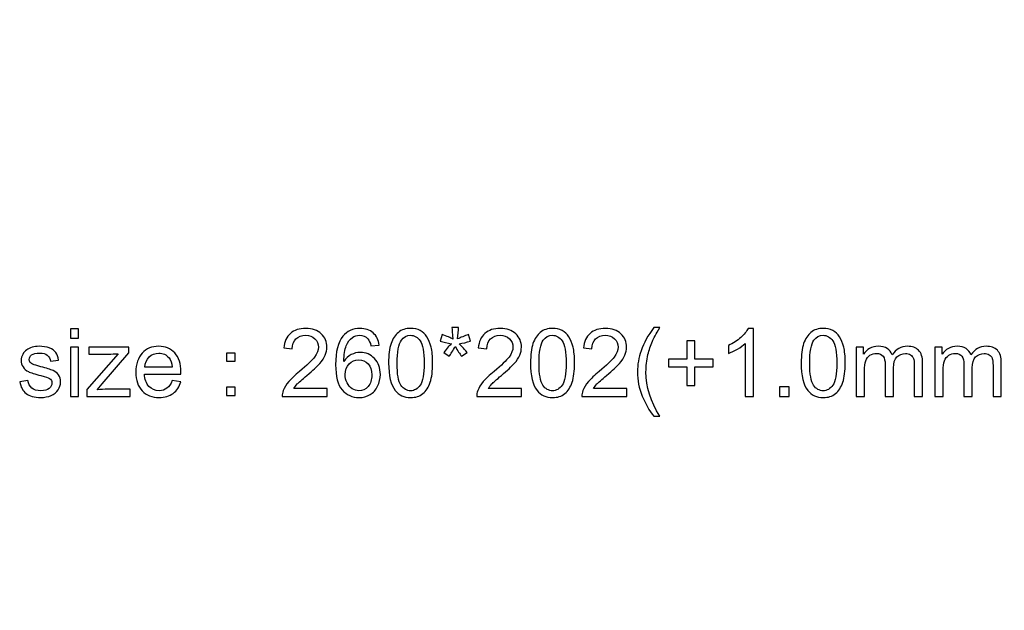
# Model space of a CAD drawing. Header units: centimetres. Extents: x -21 to 21, y -29.7 to 29.7.
# Tile 10 of 75: x -0.2 to 7.1, y -21 to -16.7. Entities that reach past the tile are written whole.
import ezdxf

# ---------------------------------------------------------------- set-up
doc = ezdxf.new("R2010")
doc.units = ezdxf.units.CM
doc.header["$MEASUREMENT"] = 0
doc.layers.add('06___PRT_ALL_SURFS', color=7, linetype='Continuous')

msp = doc.modelspace()

# ---------------------------------------------------------------- linework, layer by layer
at = {"layer": '06___PRT_ALL_SURFS', "color": 8, "lineweight": 5}
msp.add_open_spline([(-21.0058, -29.70447), (-21.0058, -29.70447), (20.9942, -29.70447), (20.9942, -29.70447), (20.9942, -29.70447), (20.9942, 29.69554), (20.9942, 29.69554), (20.9942, 29.69554), (-21.0058, 29.69554), (-21.0058, 29.69554), (-21.0058, 29.69554), (-21.0058, -29.70447), (-21.0058, -29.70447)], degree=3, knots=[0, 0, 0, 0, 0.25, 0.25, 0.25, 0.5, 0.5, 0.5, 0.75, 0.75, 0.75, 1, 1, 1, 1], dxfattribs=at)
at = {"layer": '06___PRT_ALL_SURFS', "color": 8}
for points, knots in [([(0.19459, -19.03931), (0.19459, -19.03931), (0.19459, -18.96986), (0.19459, -18.96986), (0.19459, -18.96986), (0.2557, -18.96986), (0.2557, -18.96986), (0.2557, -18.96986), (0.2557, -19.03931), (0.2557, -19.03931), (0.2557, -19.03931), (0.19459, -19.03931), (0.19459, -19.03931)], [0, 0, 0, 0, 0.25, 0.25, 0.25, 0.5, 0.5, 0.5, 0.75, 0.75, 0.75, 1, 1, 1, 1]), ([(2.08024, -19.40875), (2.08024, -19.40875), (2.08024, -19.46708), (2.08024, -19.46708), (2.08024, -19.46708), (1.75108, -19.46708), (1.75108, -19.46708), (1.75061, -19.45238), (1.75304, -19.43826), (1.75825, -19.42461), (1.7667, -19.40227), (1.78024, -19.38016), (1.79888, -19.35852), (1.81751, -19.33687), (1.84413, -19.31187), (1.87874, -19.28352), (1.93256, -19.23919), (1.96913, -19.20412), (1.98823, -19.17819), (2.00744, -19.15227), (2.01705, -19.12773), (2.01705, -19.10458), (2.01705, -19.08039), (2.00837, -19.06002), (1.99101, -19.04336), (1.97364, -19.02681), (1.95096, -19.01847), (1.92307, -19.01847), (1.89355, -19.01847), (1.86994, -19.02727), (1.85223, -19.04486), (1.83452, -19.06234), (1.82561, -19.08664), (1.82538, -19.11778), (1.82538, -19.11778), (1.76288, -19.11153), (1.76288, -19.11153), (1.76716, -19.06477), (1.78337, -19.02912), (1.81138, -19.00458), (1.8395, -18.98005), (1.87712, -18.96778), (1.92445, -18.96778), (1.97214, -18.96778), (2.00999, -18.98097), (2.03776, -19.00748), (2.06566, -19.03398), (2.07955, -19.06685), (2.07955, -19.10597), (2.07955, -19.12588), (2.0755, -19.14544), (2.06728, -19.16465), (2.05918, -19.18398), (2.04564, -19.20424), (2.02677, -19.22553), (2.00779, -19.24671), (1.97642, -19.27599), (1.93267, -19.31303), (1.89598, -19.34382), (1.87237, -19.36465), (1.86195, -19.37565), (1.85154, -19.38664), (1.84297, -19.39764), (1.83614, -19.40875), (1.83614, -19.40875), (2.08024, -19.40875), (2.08024, -19.40875)], [0, 0, 0, 0, 0.0454545, 0.0454545, 0.0454545, 0.0909091, 0.0909091, 0.0909091, 0.1363636, 0.1363636, 0.1363636, 0.1818182, 0.1818182, 0.1818182, 0.2272727, 0.2272727, 0.2272727, 0.2727273, 0.2727273, 0.2727273, 0.3181818, 0.3181818, 0.3181818, 0.3636364, 0.3636364, 0.3636364, 0.4090909, 0.4090909, 0.4090909, 0.4545455, 0.4545455, 0.4545455, 0.5, 0.5, 0.5, 0.5454545, 0.5454545, 0.5454545, 0.5909091, 0.5909091, 0.5909091, 0.6363636, 0.6363636, 0.6363636, 0.6818182, 0.6818182, 0.6818182, 0.7272727, 0.7272727, 0.7272727, 0.7727273, 0.7727273, 0.7727273, 0.8181818, 0.8181818, 0.8181818, 0.8636364, 0.8636364, 0.8636364, 0.9090909, 0.9090909, 0.9090909, 0.9545455, 0.9545455, 0.9545455, 1, 1, 1, 1]), ([(2.46369, -19.09139), (2.46369, -19.09139), (2.40327, -19.09625), (2.40327, -19.09625), (2.39783, -19.07229), (2.39008, -19.05481), (2.38001, -19.04394), (2.36346, -19.02646), (2.34297, -19.01778), (2.31867, -19.01778), (2.29911, -19.01778), (2.28175, -19.02322), (2.26682, -19.0341), (2.2476, -19.0481), (2.23256, -19.06847), (2.22133, -19.09532), (2.21022, -19.12229), (2.20443, -19.1606), (2.20397, -19.21025), (2.21867, -19.18792), (2.23672, -19.17125), (2.25802, -19.16049), (2.27932, -19.14961), (2.30154, -19.14417), (2.32492, -19.14417), (2.36566, -19.14417), (2.40038, -19.15921), (2.42908, -19.18919), (2.45767, -19.21917), (2.47202, -19.25782), (2.47202, -19.30539), (2.47202, -19.33664), (2.46531, -19.36558), (2.45189, -19.39243), (2.43834, -19.41928), (2.41994, -19.43977), (2.39633, -19.454), (2.37283, -19.46824), (2.3461, -19.47542), (2.31624, -19.47542), (2.26543, -19.47542), (2.22388, -19.45667), (2.1917, -19.41928), (2.15964, -19.3819), (2.14355, -19.32021), (2.14355, -19.23433), (2.14355, -19.13826), (2.16138, -19.06836), (2.19691, -19.02472), (2.22793, -18.98676), (2.26971, -18.96778), (2.32237, -18.96778), (2.36149, -18.96778), (2.39367, -18.97877), (2.41867, -19.00065), (2.44367, -19.02252), (2.45871, -19.05273), (2.46369, -19.09139)], [0, 0, 0, 0, 0.0526316, 0.0526316, 0.0526316, 0.1052632, 0.1052632, 0.1052632, 0.1578947, 0.1578947, 0.1578947, 0.2105263, 0.2105263, 0.2105263, 0.2631579, 0.2631579, 0.2631579, 0.3157895, 0.3157895, 0.3157895, 0.3684211, 0.3684211, 0.3684211, 0.4210526, 0.4210526, 0.4210526, 0.4736842, 0.4736842, 0.4736842, 0.5263158, 0.5263158, 0.5263158, 0.5789474, 0.5789474, 0.5789474, 0.6315789, 0.6315789, 0.6315789, 0.6842105, 0.6842105, 0.6842105, 0.7368421, 0.7368421, 0.7368421, 0.7894737, 0.7894737, 0.7894737, 0.8421053, 0.8421053, 0.8421053, 0.8947368, 0.8947368, 0.8947368, 0.9473684, 0.9473684, 0.9473684, 1, 1, 1, 1]), ([(2.53256, -19.22171), (2.53256, -19.16303), (2.53857, -19.11558), (2.55061, -19.0797), (2.56276, -19.0437), (2.5807, -19.01604), (2.60455, -18.99671), (2.62827, -18.97738), (2.65825, -18.96778), (2.69436, -18.96778), (2.72098, -18.96778), (2.74436, -18.9731), (2.76462, -18.98386), (2.78476, -18.99463), (2.80142, -19.01014), (2.81439, -19.03039), (2.82735, -19.05053), (2.83753, -19.07519), (2.84494, -19.10424), (2.85246, -19.13329), (2.85617, -19.17252), (2.85617, -19.22171), (2.85617, -19.28005), (2.85015, -19.32727), (2.83823, -19.36315), (2.82631, -19.39914), (2.80837, -19.42681), (2.78452, -19.44625), (2.7608, -19.46569), (2.7307, -19.47542), (2.69436, -19.47542), (2.64656, -19.47542), (2.60894, -19.4584), (2.58163, -19.42426), (2.54888, -19.38259), (2.53256, -19.31511), (2.53256, -19.22171)], [0, 0, 0, 0, 0.0833333, 0.0833333, 0.0833333, 0.1666667, 0.1666667, 0.1666667, 0.25, 0.25, 0.25, 0.3333333, 0.3333333, 0.3333333, 0.4166667, 0.4166667, 0.4166667, 0.5, 0.5, 0.5, 0.5833333, 0.5833333, 0.5833333, 0.6666667, 0.6666667, 0.6666667, 0.75, 0.75, 0.75, 0.8333333, 0.8333333, 0.8333333, 0.9166667, 0.9166667, 0.9166667, 1, 1, 1, 1]), ([(2.59506, -19.22194), (2.59506, -19.30377), (2.60455, -19.35817), (2.62364, -19.38502), (2.64274, -19.41199), (2.66635, -19.42542), (2.69436, -19.42542), (2.72237, -19.42542), (2.74598, -19.41187), (2.76508, -19.38491), (2.78418, -19.35782), (2.79367, -19.30354), (2.79367, -19.22194), (2.79367, -19.14011), (2.78418, -19.08572), (2.76508, -19.05886), (2.7461, -19.0319), (2.72226, -19.01847), (2.69367, -19.01847), (2.66566, -19.01847), (2.6432, -19.03039), (2.62642, -19.05412), (2.60547, -19.08433), (2.59506, -19.14035), (2.59506, -19.22194)], [0, 0, 0, 0, 0.125, 0.125, 0.125, 0.25, 0.25, 0.25, 0.375, 0.375, 0.375, 0.5, 0.5, 0.5, 0.625, 0.625, 0.625, 0.75, 0.75, 0.75, 0.875, 0.875, 0.875, 1, 1, 1, 1]), ([(2.91114, -19.06083), (2.91114, -19.06083), (2.92665, -19.01292), (2.92665, -19.01292), (2.96253, -19.02553), (2.98846, -19.03641), (3.00478, -19.04567), (3.0005, -19.00493), (2.99818, -18.97681), (2.99795, -18.96153), (2.99795, -18.96153), (3.04726, -18.96153), (3.04726, -18.96153), (3.04656, -18.98386), (3.04401, -19.01176), (3.03938, -19.04532), (3.06265, -19.03363), (3.08927, -19.02275), (3.11925, -19.01292), (3.11925, -19.01292), (3.13476, -19.06083), (3.13476, -19.06083), (3.10617, -19.07032), (3.07816, -19.07669), (3.05061, -19.07981), (3.06438, -19.09174), (3.08371, -19.11315), (3.10871, -19.14382), (3.10871, -19.14382), (3.0682, -19.17264), (3.0682, -19.17264), (3.05513, -19.15481), (3.03962, -19.13051), (3.02179, -19.09984), (3.00501, -19.13167), (2.99031, -19.15597), (2.97769, -19.17264), (2.97769, -19.17264), (2.93788, -19.14382), (2.93788, -19.14382), (2.96392, -19.11153), (2.98267, -19.09023), (2.9939, -19.07981), (2.96485, -19.07414), (2.9373, -19.06778), (2.91114, -19.06083)], [0, 0, 0, 0, 0.0666667, 0.0666667, 0.0666667, 0.1333333, 0.1333333, 0.1333333, 0.2, 0.2, 0.2, 0.2666667, 0.2666667, 0.2666667, 0.3333333, 0.3333333, 0.3333333, 0.4, 0.4, 0.4, 0.4666667, 0.4666667, 0.4666667, 0.5333333, 0.5333333, 0.5333333, 0.6, 0.6, 0.6, 0.6666667, 0.6666667, 0.6666667, 0.7333333, 0.7333333, 0.7333333, 0.8, 0.8, 0.8, 0.8666667, 0.8666667, 0.8666667, 0.9333333, 0.9333333, 0.9333333, 1, 1, 1, 1]), ([(3.50917, -19.40875), (3.50917, -19.40875), (3.50917, -19.46708), (3.50917, -19.46708), (3.50917, -19.46708), (3.18001, -19.46708), (3.18001, -19.46708), (3.17954, -19.45238), (3.18198, -19.43826), (3.18718, -19.42461), (3.19563, -19.40227), (3.20917, -19.38016), (3.22781, -19.35852), (3.24644, -19.33687), (3.27306, -19.31187), (3.30767, -19.28352), (3.36149, -19.23919), (3.39806, -19.20412), (3.41716, -19.17819), (3.43637, -19.15227), (3.44598, -19.12773), (3.44598, -19.10458), (3.44598, -19.08039), (3.4373, -19.06002), (3.41994, -19.04336), (3.40258, -19.02681), (3.37989, -19.01847), (3.352, -19.01847), (3.32249, -19.01847), (3.29887, -19.02727), (3.28117, -19.04486), (3.26346, -19.06234), (3.25454, -19.08664), (3.25431, -19.11778), (3.25431, -19.11778), (3.19181, -19.11153), (3.19181, -19.11153), (3.1961, -19.06477), (3.2123, -19.02912), (3.24031, -19.00458), (3.26843, -18.98005), (3.30605, -18.96778), (3.35339, -18.96778), (3.40107, -18.96778), (3.43892, -18.98097), (3.4667, -19.00748), (3.49459, -19.03398), (3.50848, -19.06685), (3.50848, -19.10597), (3.50848, -19.12588), (3.50443, -19.14544), (3.49621, -19.16465), (3.48811, -19.18398), (3.47457, -19.20424), (3.4557, -19.22553), (3.43672, -19.24671), (3.40536, -19.27599), (3.36161, -19.31303), (3.32492, -19.34382), (3.3013, -19.36465), (3.29089, -19.37565), (3.28047, -19.38664), (3.27191, -19.39764), (3.26508, -19.40875), (3.26508, -19.40875), (3.50917, -19.40875), (3.50917, -19.40875)], [0, 0, 0, 0, 0.0454545, 0.0454545, 0.0454545, 0.0909091, 0.0909091, 0.0909091, 0.1363636, 0.1363636, 0.1363636, 0.1818182, 0.1818182, 0.1818182, 0.2272727, 0.2272727, 0.2272727, 0.2727273, 0.2727273, 0.2727273, 0.3181818, 0.3181818, 0.3181818, 0.3636364, 0.3636364, 0.3636364, 0.4090909, 0.4090909, 0.4090909, 0.4545455, 0.4545455, 0.4545455, 0.5, 0.5, 0.5, 0.5454545, 0.5454545, 0.5454545, 0.5909091, 0.5909091, 0.5909091, 0.6363636, 0.6363636, 0.6363636, 0.6818182, 0.6818182, 0.6818182, 0.7272727, 0.7272727, 0.7272727, 0.7727273, 0.7727273, 0.7727273, 0.8181818, 0.8181818, 0.8181818, 0.8636364, 0.8636364, 0.8636364, 0.9090909, 0.9090909, 0.9090909, 0.9545455, 0.9545455, 0.9545455, 1, 1, 1, 1]), ([(3.57526, -19.22171), (3.57526, -19.16303), (3.58128, -19.11558), (3.59332, -19.0797), (3.60547, -19.0437), (3.62341, -19.01604), (3.64725, -18.99671), (3.67098, -18.97738), (3.70096, -18.96778), (3.73707, -18.96778), (3.76369, -18.96778), (3.78707, -18.9731), (3.80732, -18.98386), (3.82746, -18.99463), (3.84413, -19.01014), (3.85709, -19.03039), (3.87005, -19.05053), (3.88024, -19.07519), (3.88765, -19.10424), (3.89517, -19.13329), (3.89887, -19.17252), (3.89887, -19.22171), (3.89887, -19.28005), (3.89286, -19.32727), (3.88093, -19.36315), (3.86901, -19.39914), (3.85107, -19.42681), (3.82723, -19.44625), (3.8035, -19.46569), (3.77341, -19.47542), (3.73707, -19.47542), (3.68927, -19.47542), (3.65165, -19.4584), (3.62434, -19.42426), (3.59158, -19.38259), (3.57526, -19.31511), (3.57526, -19.22171)], [0, 0, 0, 0, 0.0833333, 0.0833333, 0.0833333, 0.1666667, 0.1666667, 0.1666667, 0.25, 0.25, 0.25, 0.3333333, 0.3333333, 0.3333333, 0.4166667, 0.4166667, 0.4166667, 0.5, 0.5, 0.5, 0.5833333, 0.5833333, 0.5833333, 0.6666667, 0.6666667, 0.6666667, 0.75, 0.75, 0.75, 0.8333333, 0.8333333, 0.8333333, 0.9166667, 0.9166667, 0.9166667, 1, 1, 1, 1]), ([(3.63776, -19.22194), (3.63776, -19.30377), (3.64725, -19.35817), (3.66635, -19.38502), (3.68545, -19.41199), (3.70906, -19.42542), (3.73707, -19.42542), (3.76508, -19.42542), (3.78869, -19.41187), (3.80779, -19.38491), (3.82688, -19.35782), (3.83637, -19.30354), (3.83637, -19.22194), (3.83637, -19.14011), (3.82688, -19.08572), (3.80779, -19.05886), (3.7888, -19.0319), (3.76496, -19.01847), (3.73637, -19.01847), (3.70836, -19.01847), (3.68591, -19.03039), (3.66913, -19.05412), (3.64818, -19.08433), (3.63776, -19.14035), (3.63776, -19.22194)], [0, 0, 0, 0, 0.125, 0.125, 0.125, 0.25, 0.25, 0.25, 0.375, 0.375, 0.375, 0.5, 0.5, 0.5, 0.625, 0.625, 0.625, 0.75, 0.75, 0.75, 0.875, 0.875, 0.875, 1, 1, 1, 1]), ([(4.28163, -19.40875), (4.28163, -19.40875), (4.28163, -19.46708), (4.28163, -19.46708), (4.28163, -19.46708), (3.95246, -19.46708), (3.95246, -19.46708), (3.952, -19.45238), (3.95443, -19.43826), (3.95964, -19.42461), (3.96809, -19.40227), (3.98163, -19.38016), (4.00026, -19.35852), (4.0189, -19.33687), (4.04552, -19.31187), (4.08012, -19.28352), (4.13394, -19.23919), (4.17052, -19.20412), (4.18961, -19.17819), (4.20883, -19.15227), (4.21843, -19.12773), (4.21843, -19.10458), (4.21843, -19.08039), (4.20975, -19.06002), (4.19239, -19.04336), (4.17503, -19.02681), (4.15235, -19.01847), (4.12445, -19.01847), (4.09494, -19.01847), (4.07133, -19.02727), (4.05362, -19.04486), (4.03591, -19.06234), (4.027, -19.08664), (4.02677, -19.11778), (4.02677, -19.11778), (3.96427, -19.11153), (3.96427, -19.11153), (3.96855, -19.06477), (3.98475, -19.02912), (4.01276, -19.00458), (4.04089, -18.98005), (4.0785, -18.96778), (4.12584, -18.96778), (4.17353, -18.96778), (4.21137, -18.98097), (4.23915, -19.00748), (4.26704, -19.03398), (4.28093, -19.06685), (4.28093, -19.10597), (4.28093, -19.12588), (4.27688, -19.14544), (4.26866, -19.16465), (4.26056, -19.18398), (4.24702, -19.20424), (4.22815, -19.22553), (4.20917, -19.24671), (4.17781, -19.27599), (4.13406, -19.31303), (4.09737, -19.34382), (4.07376, -19.36465), (4.06334, -19.37565), (4.05292, -19.38664), (4.04436, -19.39764), (4.03753, -19.40875), (4.03753, -19.40875), (4.28163, -19.40875), (4.28163, -19.40875)], [0, 0, 0, 0, 0.0454545, 0.0454545, 0.0454545, 0.0909091, 0.0909091, 0.0909091, 0.1363636, 0.1363636, 0.1363636, 0.1818182, 0.1818182, 0.1818182, 0.2272727, 0.2272727, 0.2272727, 0.2727273, 0.2727273, 0.2727273, 0.3181818, 0.3181818, 0.3181818, 0.3636364, 0.3636364, 0.3636364, 0.4090909, 0.4090909, 0.4090909, 0.4545455, 0.4545455, 0.4545455, 0.5, 0.5, 0.5, 0.5454545, 0.5454545, 0.5454545, 0.5909091, 0.5909091, 0.5909091, 0.6363636, 0.6363636, 0.6363636, 0.6818182, 0.6818182, 0.6818182, 0.7272727, 0.7272727, 0.7272727, 0.7727273, 0.7727273, 0.7727273, 0.8181818, 0.8181818, 0.8181818, 0.8636364, 0.8636364, 0.8636364, 0.9090909, 0.9090909, 0.9090909, 0.9545455, 0.9545455, 0.9545455, 1, 1, 1, 1]), ([(4.48105, -19.61292), (4.44748, -19.57044), (4.41901, -19.52079), (4.39575, -19.46384), (4.37248, -19.4069), (4.36091, -19.34787), (4.36091, -19.28687), (4.36091, -19.23306), (4.36959, -19.18155), (4.38695, -19.13236), (4.40732, -19.07519), (4.43869, -19.01824), (4.48105, -18.96153), (4.48105, -18.96153), (4.5248, -18.96153), (4.5248, -18.96153), (4.49748, -19.00852), (4.47931, -19.04208), (4.47052, -19.06222), (4.45674, -19.09336), (4.44586, -19.12588), (4.43799, -19.15979), (4.42827, -19.20204), (4.42341, -19.24451), (4.42341, -19.28722), (4.42341, -19.3959), (4.45721, -19.50447), (4.5248, -19.61292), (4.5248, -19.61292), (4.48105, -19.61292), (4.48105, -19.61292)], [0, 0, 0, 0, 0.1, 0.1, 0.1, 0.2, 0.2, 0.2, 0.3, 0.3, 0.3, 0.4, 0.4, 0.4, 0.5, 0.5, 0.5, 0.6, 0.6, 0.6, 0.7, 0.7, 0.7, 0.8, 0.8, 0.8, 0.9, 0.9, 0.9, 1, 1, 1, 1]), ([(5.21369, -19.46708), (5.21369, -19.46708), (5.15258, -19.46708), (5.15258, -19.46708), (5.15258, -19.46708), (5.15258, -19.07796), (5.15258, -19.07796), (5.13788, -19.09208), (5.11855, -19.10609), (5.09471, -19.12009), (5.07086, -19.1341), (5.04934, -19.14463), (5.03035, -19.15157), (5.03035, -19.15157), (5.03035, -19.09255), (5.03035, -19.09255), (5.0645, -19.07657), (5.09436, -19.05713), (5.11994, -19.03421), (5.14551, -19.01141), (5.16369, -18.98931), (5.17434, -18.96778), (5.17434, -18.96778), (5.21369, -18.96778), (5.21369, -18.96778), (5.21369, -18.96778), (5.21369, -19.46708), (5.21369, -19.46708)], [0, 0, 0, 0, 0.1111111, 0.1111111, 0.1111111, 0.2222222, 0.2222222, 0.2222222, 0.3333333, 0.3333333, 0.3333333, 0.4444444, 0.4444444, 0.4444444, 0.5555556, 0.5555556, 0.5555556, 0.6666667, 0.6666667, 0.6666667, 0.7777778, 0.7777778, 0.7777778, 0.8888889, 0.8888889, 0.8888889, 1, 1, 1, 1]), ([(5.56369, -19.22171), (5.56369, -19.16303), (5.5697, -19.11558), (5.58174, -19.0797), (5.59389, -19.0437), (5.61183, -19.01604), (5.63568, -18.99671), (5.6594, -18.97738), (5.68938, -18.96778), (5.72549, -18.96778), (5.75211, -18.96778), (5.77549, -18.9731), (5.79575, -18.98386), (5.81589, -18.99463), (5.83255, -19.01014), (5.84551, -19.03039), (5.85848, -19.05053), (5.86866, -19.07519), (5.87607, -19.10424), (5.88359, -19.13329), (5.8873, -19.17252), (5.8873, -19.22171), (5.8873, -19.28005), (5.88128, -19.32727), (5.86936, -19.36315), (5.85744, -19.39914), (5.8395, -19.42681), (5.81565, -19.44625), (5.79193, -19.46569), (5.76183, -19.47542), (5.72549, -19.47542), (5.67769, -19.47542), (5.64007, -19.4584), (5.61276, -19.42426), (5.58001, -19.38259), (5.56369, -19.31511), (5.56369, -19.22171)], [0, 0, 0, 0, 0.0833333, 0.0833333, 0.0833333, 0.1666667, 0.1666667, 0.1666667, 0.25, 0.25, 0.25, 0.3333333, 0.3333333, 0.3333333, 0.4166667, 0.4166667, 0.4166667, 0.5, 0.5, 0.5, 0.5833333, 0.5833333, 0.5833333, 0.6666667, 0.6666667, 0.6666667, 0.75, 0.75, 0.75, 0.8333333, 0.8333333, 0.8333333, 0.9166667, 0.9166667, 0.9166667, 1, 1, 1, 1]), ([(5.62619, -19.22194), (5.62619, -19.30377), (5.63568, -19.35817), (5.65477, -19.38502), (5.67387, -19.41199), (5.69748, -19.42542), (5.72549, -19.42542), (5.7535, -19.42542), (5.77711, -19.41187), (5.79621, -19.38491), (5.81531, -19.35782), (5.8248, -19.30354), (5.8248, -19.22194), (5.8248, -19.14011), (5.81531, -19.08572), (5.79621, -19.05886), (5.77723, -19.0319), (5.75339, -19.01847), (5.7248, -19.01847), (5.69679, -19.01847), (5.67433, -19.03039), (5.65755, -19.05412), (5.6366, -19.08433), (5.62619, -19.14035), (5.62619, -19.22194)], [0, 0, 0, 0, 0.125, 0.125, 0.125, 0.25, 0.25, 0.25, 0.375, 0.375, 0.375, 0.5, 0.5, 0.5, 0.625, 0.625, 0.625, 0.75, 0.75, 0.75, 0.875, 0.875, 0.875, 1, 1, 1, 1]), ([(4.7241, -19.38653), (4.7241, -19.38653), (4.7241, -19.25042), (4.7241, -19.25042), (4.7241, -19.25042), (4.58869, -19.25042), (4.58869, -19.25042), (4.58869, -19.25042), (4.58869, -19.19347), (4.58869, -19.19347), (4.58869, -19.19347), (4.7241, -19.19347), (4.7241, -19.19347), (4.7241, -19.19347), (4.7241, -19.05806), (4.7241, -19.05806), (4.7241, -19.05806), (4.78174, -19.05806), (4.78174, -19.05806), (4.78174, -19.05806), (4.78174, -19.19347), (4.78174, -19.19347), (4.78174, -19.19347), (4.91716, -19.19347), (4.91716, -19.19347), (4.91716, -19.19347), (4.91716, -19.25042), (4.91716, -19.25042), (4.91716, -19.25042), (4.78174, -19.25042), (4.78174, -19.25042), (4.78174, -19.25042), (4.78174, -19.38653), (4.78174, -19.38653), (4.78174, -19.38653), (4.7241, -19.38653), (4.7241, -19.38653)], [0, 0, 0, 0, 0.0833333, 0.0833333, 0.0833333, 0.1666667, 0.1666667, 0.1666667, 0.25, 0.25, 0.25, 0.3333333, 0.3333333, 0.3333333, 0.4166667, 0.4166667, 0.4166667, 0.5, 0.5, 0.5, 0.5833333, 0.5833333, 0.5833333, 0.6666667, 0.6666667, 0.6666667, 0.75, 0.75, 0.75, 0.8333333, 0.8333333, 0.8333333, 0.9166667, 0.9166667, 0.9166667, 1, 1, 1, 1]), ([(-0.17694, -19.35944), (-0.17694, -19.35944), (-0.11652, -19.34972), (-0.11652, -19.34972), (-0.11316, -19.37391), (-0.10367, -19.39243), (-0.08816, -19.40539), (-0.07265, -19.41824), (-0.05089, -19.42472), (-0.02312, -19.42472), (0.00501, -19.42472), (0.02584, -19.41905), (0.0395, -19.40759), (0.05304, -19.39625), (0.05987, -19.38282), (0.05987, -19.36743), (0.05987, -19.35366), (0.05374, -19.34278), (0.04158, -19.33491), (0.03302, -19.32947), (0.01218, -19.32264), (-0.02092, -19.31419), (-0.06559, -19.30296), (-0.09649, -19.29324), (-0.11386, -19.28502), (-0.1311, -19.27669), (-0.14418, -19.26535), (-0.15309, -19.25076), (-0.162, -19.2363), (-0.16652, -19.22021), (-0.16652, -19.20261), (-0.16652, -19.18653), (-0.16282, -19.17171), (-0.15552, -19.15806), (-0.14812, -19.1444), (-0.13816, -19.13306), (-0.12555, -19.12403), (-0.11606, -19.11708), (-0.10309, -19.11118), (-0.08677, -19.10632), (-0.07034, -19.10146), (-0.05286, -19.09903), (-0.03411, -19.09903), (-0.00587, -19.09903), (0.0189, -19.10308), (0.04019, -19.1113), (0.06161, -19.1194), (0.07735, -19.13051), (0.08753, -19.1444), (0.0976, -19.1584), (0.10466, -19.17704), (0.10848, -19.20042), (0.10848, -19.20042), (0.04876, -19.20875), (0.04876, -19.20875), (0.0461, -19.19), (0.03823, -19.1753), (0.02526, -19.16477), (0.0123, -19.15424), (-0.00599, -19.14903), (-0.02971, -19.14903), (-0.05761, -19.14903), (-0.07763, -19.15366), (-0.08955, -19.16292), (-0.10147, -19.17218), (-0.10749, -19.18306), (-0.10749, -19.19544), (-0.10749, -19.20331), (-0.10506, -19.21049), (-0.10008, -19.21685), (-0.09511, -19.22333), (-0.08735, -19.22877), (-0.0767, -19.23306), (-0.07057, -19.23537), (-0.05274, -19.24058), (-0.02288, -19.24868), (0.02017, -19.26014), (0.05026, -19.26963), (0.06739, -19.27692), (0.08452, -19.28421), (0.09795, -19.29498), (0.10767, -19.30886), (0.11751, -19.32287), (0.12237, -19.34023), (0.12237, -19.36107), (0.12237, -19.38132), (0.11647, -19.40042), (0.10455, -19.41836), (0.09263, -19.4363), (0.0755, -19.45019), (0.05316, -19.46002), (0.0307, -19.46986), (0.00536, -19.47472), (-0.02288, -19.47472), (-0.06964, -19.47472), (-0.10541, -19.465), (-0.12995, -19.44567), (-0.15448, -19.42623), (-0.17011, -19.39752), (-0.17694, -19.35944)], [0, 0, 0, 0, 0.030303, 0.030303, 0.030303, 0.0606061, 0.0606061, 0.0606061, 0.0909091, 0.0909091, 0.0909091, 0.1212121, 0.1212121, 0.1212121, 0.1515152, 0.1515152, 0.1515152, 0.1818182, 0.1818182, 0.1818182, 0.2121212, 0.2121212, 0.2121212, 0.2424242, 0.2424242, 0.2424242, 0.2727273, 0.2727273, 0.2727273, 0.3030303, 0.3030303, 0.3030303, 0.3333333, 0.3333333, 0.3333333, 0.3636364, 0.3636364, 0.3636364, 0.3939394, 0.3939394, 0.3939394, 0.4242424, 0.4242424, 0.4242424, 0.4545455, 0.4545455, 0.4545455, 0.4848485, 0.4848485, 0.4848485, 0.5151515, 0.5151515, 0.5151515, 0.5454545, 0.5454545, 0.5454545, 0.5757576, 0.5757576, 0.5757576, 0.6060606, 0.6060606, 0.6060606, 0.6363636, 0.6363636, 0.6363636, 0.6666667, 0.6666667, 0.6666667, 0.6969697, 0.6969697, 0.6969697, 0.7272727, 0.7272727, 0.7272727, 0.7575758, 0.7575758, 0.7575758, 0.7878788, 0.7878788, 0.7878788, 0.8181818, 0.8181818, 0.8181818, 0.8484848, 0.8484848, 0.8484848, 0.8787879, 0.8787879, 0.8787879, 0.9090909, 0.9090909, 0.9090909, 0.9393939, 0.9393939, 0.9393939, 0.969697, 0.969697, 0.969697, 1, 1, 1, 1]), ([(0.19459, -19.46708), (0.19459, -19.46708), (0.19459, -19.10667), (0.19459, -19.10667), (0.19459, -19.10667), (0.2557, -19.10667), (0.2557, -19.10667), (0.2557, -19.10667), (0.2557, -19.46708), (0.2557, -19.46708), (0.2557, -19.46708), (0.19459, -19.46708), (0.19459, -19.46708)], [0, 0, 0, 0, 0.25, 0.25, 0.25, 0.5, 0.5, 0.5, 0.75, 0.75, 0.75, 1, 1, 1, 1]), ([(0.31658, -19.46708), (0.31658, -19.46708), (0.31658, -19.41732), (0.31658, -19.41732), (0.31658, -19.41732), (0.54483, -19.15389), (0.54483, -19.15389), (0.5189, -19.15528), (0.4961, -19.15597), (0.47642, -19.15597), (0.47642, -19.15597), (0.33047, -19.15597), (0.33047, -19.15597), (0.33047, -19.15597), (0.33047, -19.10667), (0.33047, -19.10667), (0.33047, -19.10667), (0.62422, -19.10667), (0.62422, -19.10667), (0.62422, -19.10667), (0.62422, -19.14683), (0.62422, -19.14683), (0.62422, -19.14683), (0.42885, -19.3753), (0.42885, -19.3753), (0.42885, -19.3753), (0.39147, -19.41778), (0.39147, -19.41778), (0.4189, -19.41546), (0.44459, -19.41431), (0.46855, -19.41431), (0.46855, -19.41431), (0.63533, -19.41431), (0.63533, -19.41431), (0.63533, -19.41431), (0.63533, -19.46708), (0.63533, -19.46708), (0.63533, -19.46708), (0.31658, -19.46708), (0.31658, -19.46708)], [0, 0, 0, 0, 0.0769231, 0.0769231, 0.0769231, 0.1538462, 0.1538462, 0.1538462, 0.2307692, 0.2307692, 0.2307692, 0.3076923, 0.3076923, 0.3076923, 0.3846154, 0.3846154, 0.3846154, 0.4615385, 0.4615385, 0.4615385, 0.5384615, 0.5384615, 0.5384615, 0.6153846, 0.6153846, 0.6153846, 0.6923077, 0.6923077, 0.6923077, 0.7692308, 0.7692308, 0.7692308, 0.8461538, 0.8461538, 0.8461538, 0.9230769, 0.9230769, 0.9230769, 1, 1, 1, 1]), ([(0.94193, -19.35042), (0.94193, -19.35042), (1.00513, -19.35875), (1.00513, -19.35875), (0.99529, -19.39544), (0.97689, -19.42403), (0.95003, -19.44428), (0.92318, -19.46454), (0.88892, -19.47472), (0.84714, -19.47472), (0.79459, -19.47472), (0.75293, -19.45852), (0.72214, -19.42611), (0.69135, -19.39382), (0.67596, -19.34833), (0.67596, -19.28988), (0.67596, -19.22947), (0.69147, -19.18248), (0.7226, -19.14914), (0.75374, -19.11569), (0.79413, -19.09903), (0.84378, -19.09903), (0.89182, -19.09903), (0.93105, -19.11535), (0.96149, -19.1481), (0.99193, -19.18086), (1.00721, -19.22692), (1.00721, -19.2863), (1.00721, -19.28988), (1.00709, -19.29532), (1.00686, -19.3025), (1.00686, -19.3025), (0.73846, -19.3025), (0.73846, -19.3025), (0.74077, -19.34197), (0.75189, -19.37229), (0.77202, -19.39324), (0.79205, -19.41419), (0.81716, -19.42472), (0.84714, -19.42472), (0.86948, -19.42472), (0.88858, -19.41882), (0.90432, -19.40701), (0.92017, -19.39521), (0.93267, -19.37634), (0.94193, -19.35042)], [0, 0, 0, 0, 0.0666667, 0.0666667, 0.0666667, 0.1333333, 0.1333333, 0.1333333, 0.2, 0.2, 0.2, 0.2666667, 0.2666667, 0.2666667, 0.3333333, 0.3333333, 0.3333333, 0.4, 0.4, 0.4, 0.4666667, 0.4666667, 0.4666667, 0.5333333, 0.5333333, 0.5333333, 0.6, 0.6, 0.6, 0.6666667, 0.6666667, 0.6666667, 0.7333333, 0.7333333, 0.7333333, 0.8, 0.8, 0.8, 0.8666667, 0.8666667, 0.8666667, 0.9333333, 0.9333333, 0.9333333, 1, 1, 1, 1]), ([(0.74193, -19.2525), (0.74193, -19.2525), (0.94263, -19.2525), (0.94263, -19.2525), (0.93996, -19.22218), (0.93221, -19.19949), (0.91959, -19.18433), (0.90026, -19.16083), (0.87503, -19.14903), (0.84413, -19.14903), (0.81612, -19.14903), (0.79263, -19.1584), (0.77353, -19.17715), (0.75455, -19.1959), (0.74401, -19.22102), (0.74193, -19.2525)], [0, 0, 0, 0, 0.2, 0.2, 0.2, 0.4, 0.4, 0.4, 0.6, 0.6, 0.6, 0.8, 0.8, 0.8, 1, 1, 1, 1]), ([(1.34297, -19.14972), (1.34297, -19.14972), (1.40547, -19.14972), (1.40547, -19.14972), (1.40547, -19.14972), (1.40547, -19.20933), (1.40547, -19.20933), (1.40547, -19.20933), (1.34297, -19.20933), (1.34297, -19.20933), (1.34297, -19.20933), (1.34297, -19.14972), (1.34297, -19.14972)], [0, 0, 0, 0, 0.25, 0.25, 0.25, 0.5, 0.5, 0.5, 0.75, 0.75, 0.75, 1, 1, 1, 1]), ([(5.96658, -19.46708), (5.96658, -19.46708), (5.96658, -19.10667), (5.96658, -19.10667), (5.96658, -19.10667), (6.02144, -19.10667), (6.02144, -19.10667), (6.02144, -19.10667), (6.02144, -19.15759), (6.02144, -19.15759), (6.03267, -19.14), (6.04771, -19.12576), (6.06646, -19.11511), (6.08521, -19.10435), (6.10651, -19.09903), (6.13047, -19.09903), (6.15709, -19.09903), (6.17896, -19.10458), (6.19598, -19.11558), (6.21299, -19.12669), (6.22503, -19.14208), (6.23197, -19.16199), (6.26068, -19.11998), (6.29783, -19.09903), (6.34366, -19.09903), (6.37954, -19.09903), (6.4072, -19.10886), (6.42642, -19.12866), (6.44575, -19.14845), (6.45547, -19.17889), (6.45547, -19.21998), (6.45547, -19.21998), (6.45547, -19.46708), (6.45547, -19.46708), (6.45547, -19.46708), (6.39436, -19.46708), (6.39436, -19.46708), (6.39436, -19.46708), (6.39436, -19.24023), (6.39436, -19.24023), (6.39436, -19.21593), (6.39227, -19.19833), (6.38834, -19.18757), (6.3844, -19.17681), (6.37723, -19.16824), (6.36669, -19.16164), (6.35628, -19.15505), (6.34401, -19.15181), (6.33001, -19.15181), (6.30454, -19.15181), (6.28348, -19.16025), (6.26669, -19.17704), (6.24991, -19.19394), (6.24158, -19.2209), (6.24158, -19.25794), (6.24158, -19.25794), (6.24158, -19.46708), (6.24158, -19.46708), (6.24158, -19.46708), (6.18047, -19.46708), (6.18047, -19.46708), (6.18047, -19.46708), (6.18047, -19.23317), (6.18047, -19.23317), (6.18047, -19.20609), (6.17549, -19.18572), (6.16554, -19.17218), (6.15558, -19.15863), (6.13926, -19.15181), (6.11669, -19.15181), (6.09956, -19.15181), (6.08371, -19.15632), (6.06913, -19.16535), (6.05454, -19.17437), (6.04401, -19.18757), (6.03741, -19.20505), (6.03093, -19.22241), (6.02769, -19.24752), (6.02769, -19.28028), (6.02769, -19.28028), (6.02769, -19.46708), (6.02769, -19.46708), (6.02769, -19.46708), (5.96658, -19.46708), (5.96658, -19.46708)], [0, 0, 0, 0, 0.0357143, 0.0357143, 0.0357143, 0.0714286, 0.0714286, 0.0714286, 0.1071429, 0.1071429, 0.1071429, 0.1428571, 0.1428571, 0.1428571, 0.1785714, 0.1785714, 0.1785714, 0.2142857, 0.2142857, 0.2142857, 0.25, 0.25, 0.25, 0.2857143, 0.2857143, 0.2857143, 0.3214286, 0.3214286, 0.3214286, 0.3571429, 0.3571429, 0.3571429, 0.3928571, 0.3928571, 0.3928571, 0.4285714, 0.4285714, 0.4285714, 0.4642857, 0.4642857, 0.4642857, 0.5, 0.5, 0.5, 0.5357143, 0.5357143, 0.5357143, 0.5714286, 0.5714286, 0.5714286, 0.6071429, 0.6071429, 0.6071429, 0.6428571, 0.6428571, 0.6428571, 0.6785714, 0.6785714, 0.6785714, 0.7142857, 0.7142857, 0.7142857, 0.75, 0.75, 0.75, 0.7857143, 0.7857143, 0.7857143, 0.8214286, 0.8214286, 0.8214286, 0.8571429, 0.8571429, 0.8571429, 0.8928571, 0.8928571, 0.8928571, 0.9285714, 0.9285714, 0.9285714, 0.9642857, 0.9642857, 0.9642857, 1, 1, 1, 1]), ([(6.54505, -19.46708), (6.54505, -19.46708), (6.54505, -19.10667), (6.54505, -19.10667), (6.54505, -19.10667), (6.59991, -19.10667), (6.59991, -19.10667), (6.59991, -19.10667), (6.59991, -19.15759), (6.59991, -19.15759), (6.61114, -19.14), (6.62619, -19.12576), (6.64494, -19.11511), (6.66369, -19.10435), (6.68498, -19.09903), (6.70894, -19.09903), (6.73556, -19.09903), (6.75744, -19.10458), (6.77445, -19.11558), (6.79146, -19.12669), (6.8035, -19.14208), (6.81044, -19.16199), (6.83915, -19.11998), (6.8763, -19.09903), (6.92214, -19.09903), (6.95801, -19.09903), (6.98568, -19.10886), (7.00489, -19.12866), (7.02422, -19.14845), (7.03394, -19.17889), (7.03394, -19.21998), (7.03394, -19.21998), (7.03394, -19.46708), (7.03394, -19.46708), (7.03394, -19.46708), (6.97283, -19.46708), (6.97283, -19.46708), (6.97283, -19.46708), (6.97283, -19.24023), (6.97283, -19.24023), (6.97283, -19.21593), (6.97075, -19.19833), (6.96681, -19.18757), (6.96288, -19.17681), (6.9557, -19.16824), (6.94517, -19.16164), (6.93475, -19.15505), (6.92248, -19.15181), (6.90848, -19.15181), (6.88301, -19.15181), (6.86195, -19.16025), (6.84517, -19.17704), (6.82839, -19.19394), (6.82005, -19.2209), (6.82005, -19.25794), (6.82005, -19.25794), (6.82005, -19.46708), (6.82005, -19.46708), (6.82005, -19.46708), (6.75894, -19.46708), (6.75894, -19.46708), (6.75894, -19.46708), (6.75894, -19.23317), (6.75894, -19.23317), (6.75894, -19.20609), (6.75396, -19.18572), (6.74401, -19.17218), (6.73406, -19.15863), (6.71774, -19.15181), (6.69517, -19.15181), (6.67804, -19.15181), (6.66218, -19.15632), (6.6476, -19.16535), (6.63301, -19.17437), (6.62248, -19.18757), (6.61589, -19.20505), (6.6094, -19.22241), (6.60616, -19.24752), (6.60616, -19.28028), (6.60616, -19.28028), (6.60616, -19.46708), (6.60616, -19.46708), (6.60616, -19.46708), (6.54505, -19.46708), (6.54505, -19.46708)], [0, 0, 0, 0, 0.0357143, 0.0357143, 0.0357143, 0.0714286, 0.0714286, 0.0714286, 0.1071429, 0.1071429, 0.1071429, 0.1428571, 0.1428571, 0.1428571, 0.1785714, 0.1785714, 0.1785714, 0.2142857, 0.2142857, 0.2142857, 0.25, 0.25, 0.25, 0.2857143, 0.2857143, 0.2857143, 0.3214286, 0.3214286, 0.3214286, 0.3571429, 0.3571429, 0.3571429, 0.3928571, 0.3928571, 0.3928571, 0.4285714, 0.4285714, 0.4285714, 0.4642857, 0.4642857, 0.4642857, 0.5, 0.5, 0.5, 0.5357143, 0.5357143, 0.5357143, 0.5714286, 0.5714286, 0.5714286, 0.6071429, 0.6071429, 0.6071429, 0.6428571, 0.6428571, 0.6428571, 0.6785714, 0.6785714, 0.6785714, 0.7142857, 0.7142857, 0.7142857, 0.75, 0.75, 0.75, 0.7857143, 0.7857143, 0.7857143, 0.8214286, 0.8214286, 0.8214286, 0.8571429, 0.8571429, 0.8571429, 0.8928571, 0.8928571, 0.8928571, 0.9285714, 0.9285714, 0.9285714, 0.9642857, 0.9642857, 0.9642857, 1, 1, 1, 1]), ([(2.21369, -19.30597), (2.21369, -19.32704), (2.2182, -19.34718), (2.22712, -19.36639), (2.23603, -19.3856), (2.24853, -19.40019), (2.26439, -19.41025), (2.28036, -19.42032), (2.29726, -19.42542), (2.3152, -19.42542), (2.34124, -19.42542), (2.36346, -19.415), (2.38186, -19.39417), (2.40026, -19.37333), (2.40952, -19.34509), (2.40952, -19.30933), (2.40952, -19.27495), (2.40038, -19.24787), (2.38221, -19.22808), (2.36404, -19.20829), (2.34089, -19.19833), (2.31276, -19.19833), (2.28522, -19.19833), (2.26172, -19.20829), (2.24251, -19.22808), (2.2233, -19.24787), (2.21369, -19.2738), (2.21369, -19.30597)], [0, 0, 0, 0, 0.1111111, 0.1111111, 0.1111111, 0.2222222, 0.2222222, 0.2222222, 0.3333333, 0.3333333, 0.3333333, 0.4444444, 0.4444444, 0.4444444, 0.5555556, 0.5555556, 0.5555556, 0.6666667, 0.6666667, 0.6666667, 0.7777778, 0.7777778, 0.7777778, 0.8888889, 0.8888889, 0.8888889, 1, 1, 1, 1]), ([(1.34297, -19.39926), (1.34297, -19.39926), (1.40547, -19.39926), (1.40547, -19.39926), (1.40547, -19.39926), (1.40547, -19.45898), (1.40547, -19.45898), (1.40547, -19.45898), (1.34297, -19.45898), (1.34297, -19.45898), (1.34297, -19.45898), (1.34297, -19.39926), (1.34297, -19.39926)], [0, 0, 0, 0, 0.25, 0.25, 0.25, 0.5, 0.5, 0.5, 0.75, 0.75, 0.75, 1, 1, 1, 1]), ([(5.40477, -19.46708), (5.40477, -19.46708), (5.40477, -19.39764), (5.40477, -19.39764), (5.40477, -19.39764), (5.47422, -19.39764), (5.47422, -19.39764), (5.47422, -19.39764), (5.47422, -19.46708), (5.47422, -19.46708), (5.47422, -19.46708), (5.40477, -19.46708), (5.40477, -19.46708)], [0, 0, 0, 0, 0.25, 0.25, 0.25, 0.5, 0.5, 0.5, 0.75, 0.75, 0.75, 1, 1, 1, 1])]:
    msp.add_open_spline(points, degree=3, knots=knots, dxfattribs=at)

doc.saveas('drawing.dxf')
